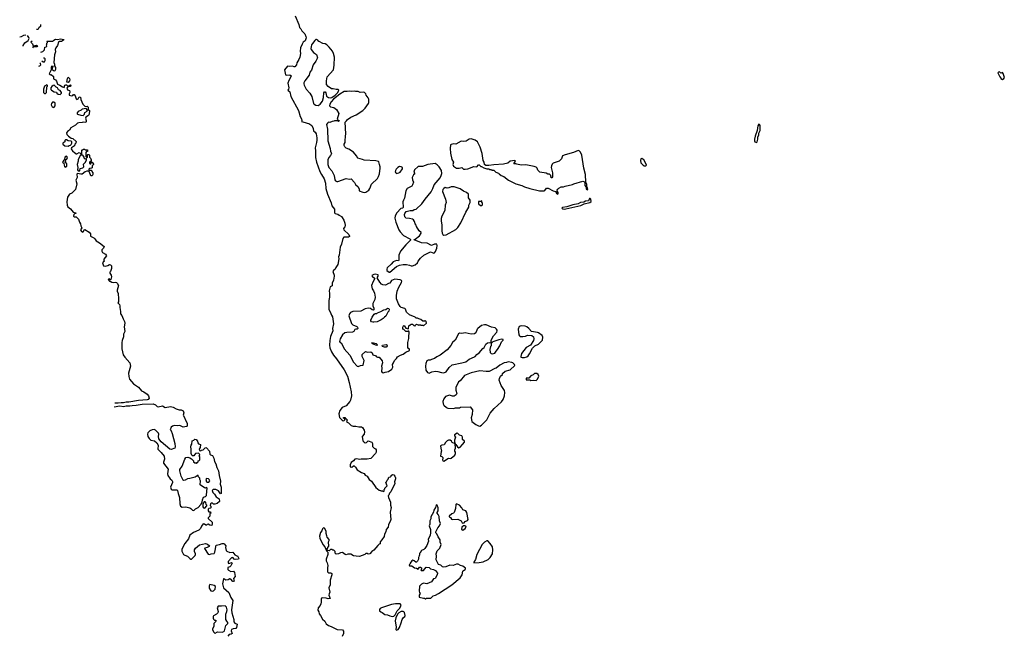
# Model space of a CAD drawing. Extents: x 1863017 to 1989460, y 394564 to 532820.
# Tile 3 of 213: x 1894961 to 1911898, y 406453 to 417050. Entities that reach past the tile are written whole.
import ezdxf

# ---------------------------------------------------------------- set-up
doc = ezdxf.new("R2010")
doc.units = 0

msp = doc.modelspace()

# ---------------------------------------------------------------- linework, layer by layer
at = {"layer": '0CON10XD'}
for points in [[(1899702, 417115), (1899764, 416965), (1899774, 416915), (1899794, 416894), (1899815, 416856), (1899865, 416808), (1899885, 416759), (1899888, 416735), (1899879, 416701), (1899869, 416685), (1899839, 416665), (1899820, 416630), (1899789, 416565), (1899784, 416505), (1899789, 416465), (1899779, 416405), (1899765, 416367), (1899726, 416305), (1899720, 416275), (1899695, 416239), (1899685, 416236), (1899656, 416247), (1899595, 416242), (1899565, 416249), (1899516, 416184), (1899535, 416101), (1899555, 416095), (1899605, 416099), (1899630, 416085), (1899626, 416065), (1899592, 416005), (1899574, 415955), (1899589, 415875), (1899586, 415854), (1899574, 415835), (1899608, 415808), (1899625, 415730), (1899757, 415485), (1899788, 415385), (1899809, 415345), (1899812, 415315), (1899807, 415295), (1899871, 415281), (1899905, 415266), (1899935, 415262), (1899985, 415230), (1900011, 415175), (1900016, 415136), (1900041, 415115), (1900058, 415085), (1900071, 415015), (1900071, 414975), (1900067, 414935), (1900042, 414845), (1900051, 414791), (1900050, 414675), (1900064, 414595), (1900125, 414435), (1900153, 414383), (1900201, 414311), (1900219, 414235), (1900229, 414145), (1900256, 414045), (1900316, 413895), (1900328, 413845), (1900376, 413786), (1900377, 413727), (1900386, 413716), (1900431, 413701), (1900455, 413684), (1900495, 413660), (1900505, 413647), (1900535, 413597), (1900554, 413545), (1900559, 413505), (1900553, 413485), (1900533, 413455), (1900535, 413430), (1900625, 413352), (1900636, 413325), (1900632, 413315), (1900615, 413305), (1900536, 413304), (1900519, 413285), (1900494, 413185), (1900476, 413135), (1900459, 412995), (1900442, 412965), (1900451, 412935), (1900436, 412835), (1900396, 412785), (1900389, 412755), (1900357, 412733), (1900348, 412715), (1900372, 412655), (1900372, 412635), (1900359, 412565), (1900336, 412515), (1900334, 412466), (1900301, 412449), (1900283, 412385), (1900292, 412335), (1900289, 412275), (1900278, 412215), (1900279, 412145), (1900281, 412065), (1900314, 411995), (1900322, 411962), (1900339, 411935), (1900359, 411815), (1900343, 411735), (1900345, 411695), (1900307, 411595), (1900293, 411525), (1900288, 411448), (1900296, 411404), (1900322, 411335), (1900359, 411275), (1900409, 411215), (1900541, 411025), (1900598, 410915), (1900630, 410805), (1900661, 410645), (1900666, 410575), (1900651, 410499), (1900639, 410475), (1900575, 410406), (1900510, 410375), (1900466, 410325), (1900452, 410265), (1900462, 410205), (1900509, 410155), (1900525, 410147), (1900545, 410152), (1900554, 410165), (1900552, 410175), (1900524, 410195), (1900542, 410205), (1900555, 410202), (1900570, 410180), (1900585, 410176), (1900592, 410165), (1900585, 410125), (1900615, 410109), (1900665, 410064), (1900696, 410054), (1900745, 410054), (1900795, 410041), (1900839, 410039), (1900859, 410029), (1900888, 409985), (1900893, 409955), (1900888, 409915), (1900850, 409875), (1900865, 409799), (1900885, 409778), (1900905, 409768), (1900928, 409772), (1900955, 409798), (1901017, 409775), (1901027, 409755), (1901030, 409705), (1901060, 409675), (1901083, 409663), (1901090, 409645), (1901090, 409605), (1901082, 409585), (1901002, 409498), (1900935, 409488), (1900835, 409487), (1900805, 409480), (1900759, 409489), (1900727, 409483), (1900705, 409455), (1900665, 409426), (1900643, 409385), (1900646, 409356), (1900675, 409349), (1900705, 409370), (1900715, 409370), (1900735, 409350), (1900765, 409299), (1900840, 409255), (1900885, 409237), (1900905, 409212), (1900935, 409190), (1900975, 409137), (1901013, 409105), (1901088, 408995), (1901145, 408950), (1901167, 408947), (1901175, 408940), (1901205, 408940), (1901215, 408930), (1901228, 408932), (1901230, 408965), (1901240, 408975), (1901240, 408985), (1901280, 409025), (1901260, 409085), (1901270, 409095), (1901280, 409125), (1901298, 409142), (1901312, 409178), (1901338, 409182), (1901350, 409195), (1901350, 409205), (1901375, 409222), (1901396, 409216), (1901415, 409190), (1901428, 409165), (1901427, 409147), (1901407, 409095), (1901413, 409065), (1901403, 409035), (1901360, 408965), (1901347, 408923), (1901322, 408898), (1901310, 408865), (1901300, 408855), (1901303, 408823), (1901337, 408745), (1901340, 408695), (1901350, 408655), (1901332, 408575), (1901343, 408445), (1901335, 408410), (1901305, 408360), (1901297, 408315), (1901267, 408275), (1901258, 408235), (1901238, 408195), (1901230, 408155), (1901192, 408095), (1901162, 408065), (1901160, 408025), (1901145, 408020), (1901121, 407999), (1901055, 407920), (1901020, 407895), (1900985, 407858), (1900955, 407848), (1900935, 407860), (1900915, 407860), (1900897, 407843), (1900805, 407812), (1900747, 407813), (1900705, 407822), (1900655, 407852), (1900605, 407852), (1900575, 407840), (1900560, 407845), (1900515, 407880), (1900478, 407872), (1900447, 407853), (1900405, 407850), (1900390, 407865), (1900388, 407898), (1900367, 407917), (1900345, 407920), (1900335, 407930), (1900305, 407930), (1900285, 407910), (1900262, 407912), (1900250, 407925), (1900250, 407945), (1900260, 407955), (1900260, 407965), (1900280, 407985), (1900272, 408065), (1900282, 408085), (1900282, 408105), (1900250, 408145), (1900243, 408163), (1900230, 408205), (1900232, 408245), (1900205, 408300), (1900185, 408302), (1900170, 408285), (1900158, 408252), (1900134, 408225), (1900118, 408158), (1900124, 408124), (1900178, 408015), (1900210, 407975), (1900240, 407905), (1900260, 407885), (1900260, 407845), (1900231, 407765), (1900234, 407735), (1900248, 407702)], [(1895320, 416967), (1895320, 416935), (1895292, 416908), (1895280, 416885), (1895265, 416878), (1895250, 416879)], [(1895066, 416785), (1895025, 416779), (1894985, 416752), (1894961, 416751)], [(1895019, 416596), (1895020, 416605), (1895051, 416649), (1895105, 416690), (1895122, 416725), (1895118, 416745), (1895094, 416775)], [(1895177, 416680), (1895175, 416680), (1895150, 416665), (1895180, 416635), (1895192, 416602), (1895245, 416610), (1895267, 416597), (1895255, 416582), (1895195, 416580), (1895184, 416566)], [(1895327, 416491), (1895358, 416502), (1895388, 416532), (1895392, 416578), (1895415, 416580), (1895427, 416593), (1895420, 416615), (1895427, 416623), (1895430, 416645), (1895440, 416655), (1895440, 416665), (1895430, 416675), (1895435, 416680), (1895525, 416682), (1895545, 416690), (1895565, 416708), (1895585, 416712), (1895613, 416707), (1895665, 416718), (1895718, 416708), (1895712, 416695), (1895678, 416675), (1895645, 416673), (1895627, 416663), (1895614, 416605), (1895585, 416567), (1895572, 416538), (1895576, 416494), (1895562, 416445), (1895550, 416315), (1895558, 416285), (1895558, 416255), (1895578, 416228), (1895576, 416194), (1895565, 416170), (1895555, 416162), (1895520, 416185), (1895532, 416238), (1895540, 416245), (1895515, 416252), (1895500, 416235), (1895500, 416185), (1895470, 416115), (1895485, 416102), (1895505, 416108), (1895545, 416070), (1895542, 416032), (1895575, 416012), (1895595, 415992), (1895612, 415942), (1895650, 415925), (1895695, 415892), (1895725, 415880), (1895735, 415920), (1895755, 415930), (1895768, 415928), (1895783, 415913), (1895805, 415910), (1895835, 415928), (1895840, 415925), (1895835, 415900), (1895805, 415900), (1895781, 415889), (1895771, 415869), (1895782, 415842), (1895815, 415830), (1895825, 415808), (1895826, 415795), (1895810, 415775), (1895813, 415753), (1895855, 415738), (1895874, 415746), (1895885, 415760), (1895895, 415760), (1895917, 415737), (1895930, 415685), (1895944, 415674), (1895968, 415685), (1895985, 415720), (1896005, 415718), (1896014, 415675), (1896047, 415597), (1896079, 415559), (1896095, 415553), (1896119, 415559), (1896140, 415545), (1896140, 415505), (1896160, 415485), (1896154, 415425), (1896145, 415398), (1896101, 415369), (1896090, 415355), (1896107, 415313), (1896107, 415293), (1896098, 415282), (1896055, 415288), (1896035, 415278), (1895977, 415277), (1895955, 415271), (1895923, 415235), (1895842, 415188), (1895815, 415147), (1895783, 415127), (1895766, 415105), (1895774, 415074), (1895801, 415042), (1895845, 415010), (1895875, 415002), (1895932, 414952), (1895924, 414926), (1895907, 414905), (1895904, 414876), (1895854, 414846), (1895844, 414826), (1895875, 414778), (1895895, 414770), (1895935, 414738), (1895945, 414738), (1895985, 414762), (1895995, 414760), (1896012, 414742), (1896025, 414740), (1896030, 414745), (1896030, 414805), (1896035, 414810), (1896045, 414810), (1896055, 414820), (1896075, 414820), (1896088, 414808), (1896128, 414808), (1896128, 414782), (1896112, 414778), (1896100, 414765), (1896100, 414695), (1896112, 414682), (1896125, 414680), (1896130, 414685), (1896130, 414725), (1896135, 414730), (1896148, 414728), (1896160, 414715), (1896160, 414685), (1896178, 414668), (1896190, 414635), (1896188, 414612), (1896164, 414595), (1896164, 414574), (1896175, 414568), (1896185, 414570), (1896192, 414578), (1896192, 414598), (1896205, 414600), (1896230, 414565), (1896230, 414555), (1896210, 414535), (1896208, 414502), (1896198, 414492), (1896165, 414490), (1896150, 414475), (1896155, 414450), (1896165, 414460), (1896198, 414458), (1896200, 414435), (1896220, 414415), (1896220, 414385), (1896205, 414360), (1896185, 414360), (1896160, 414425), (1896142, 414442), (1896115, 414442), (1896085, 414433), (1896035, 414393), (1896015, 414390), (1895985, 414399), (1895955, 414401), (1895942, 414388), (1895948, 414335), (1895924, 414285), (1895946, 414224), (1895918, 414125), (1895858, 414065), (1895815, 414047), (1895784, 413995), (1895773, 413915), (1895776, 413856), (1895788, 413828), (1895834, 413794), (1895879, 413739), (1895928, 413725), (1895928, 413715), (1895905, 413707), (1895894, 413696), (1895884, 413665), (1895904, 413654), (1895935, 413658), (1895971, 413615), (1895989, 413565), (1896005, 413538), (1896010, 413500), (1896028, 413465), (1896009, 413435), (1896023, 413403), (1896046, 413394), (1896059, 413405), (1896070, 413435), (1896083, 413437), (1896154, 413394), (1896176, 413366), (1896181, 413321), (1896235, 413296), (1896256, 413276), (1896275, 413242), (1896335, 413208), (1896412, 413145), (1896403, 413117), (1896373, 413087), (1896372, 413065), (1896384, 413044), (1896435, 413012), (1896452, 412985), (1896410, 412925), (1896410, 412905), (1896418, 412892), (1896405, 412890), (1896388, 412862), (1896403, 412815), (1896435, 412808), (1896475, 412818), (1896505, 412838), (1896525, 412832), (1896538, 412815), (1896540, 412765), (1896520, 412715), (1896510, 412705), (1896510, 412685), (1896532, 412652), (1896538, 412625), (1896530, 412575), (1896525, 412570), (1896495, 412588), (1896480, 412575), (1896505, 412550), (1896515, 412550), (1896545, 412532), (1896575, 412528), (1896605, 412533), (1896625, 412528), (1896640, 412515), (1896658, 412475), (1896639, 412395), (1896639, 412375), (1896654, 412335), (1896661, 412245), (1896659, 412195), (1896649, 412175), (1896676, 412145), (1896684, 412126), (1896681, 412095), (1896696, 412025), (1896692, 411985), (1896715, 411958), (1896739, 411899), (1896765, 411857), (1896771, 411825), (1896756, 411765), (1896767, 411685), (1896746, 411634), (1896745, 411588), (1896721, 411525), (1896716, 411494), (1896716, 411386), (1896742, 411282), (1896768, 411238), (1896857, 411145), (1896866, 411085), (1896833, 410965), (1896837, 410907), (1896850, 410865), (1896919, 410779), (1896955, 410761), (1897005, 410723), (1897055, 410659), (1897095, 410644), (1897151, 410605), (1897175, 410574), (1897186, 410535), (1897171, 410515), (1897153, 410507), (1897005, 410494), (1896836, 410464), (1896795, 410464), (1896745, 410452), (1896705, 410455), (1896652, 410448), (1896598, 410450)], [(1900095, 415574), (1900131, 415595), (1900171, 415645), (1900188, 415712), (1900195, 415790), (1900205, 415808), (1900215, 415807), (1900225, 415792), (1900241, 415731), (1900271, 415711), (1900305, 415702), (1900329, 415711), (1900390, 415750), (1900433, 415795), (1900450, 415835), (1900435, 415848), (1900405, 415848), (1900355, 415862), (1900325, 415862), (1900265, 415898), (1900241, 415935), (1900240, 415995), (1900252, 416065), (1900360, 416185), (1900362, 416225), (1900373, 416265), (1900376, 416405), (1900359, 416465), (1900339, 416505), (1900285, 416575), (1900246, 416615), (1900215, 416632), (1900175, 416639), (1900115, 416672), (1900105, 416672), (1900087, 416695), (1900065, 416706), (1900055, 416706), (1900035, 416691), (1899995, 416637), (1899983, 416615), (1899976, 416584), (1899968, 416555), (1899972, 416535), (1900014, 416484), (1900068, 416448), (1900082, 416395), (1900053, 416335), (1900009, 416271), (1899978, 416182), (1899949, 416145), (1899941, 416095), (1899863, 415995), (1899849, 415965), (1899848, 415945), (1899852, 415922), (1899889, 415855), (1899949, 415785), (1899985, 415727), (1900017, 415605), (1900025, 415593), (1900055, 415576), (1900095, 415574)], [(1895289, 416249), (1895310, 416255), (1895322, 416275), (1895320, 416295), (1895306, 416305)], [(1895341, 416344), (1895363, 416323), (1895385, 416322), (1895398, 416345), (1895400, 416375), (1895385, 416390), (1895372, 416390)], [(1911865, 416020), (1911888, 416035), (1911898, 416055), (1911880, 416125), (1911865, 416140), (1911835, 416130), (1911815, 416150), (1911795, 416148), (1911788, 416135), (1911820, 416065), (1911840, 416045), (1911840, 416035), (1911865, 416020)], [(1895795, 415970), (1895772, 415972), (1895783, 416037), (1895795, 416060), (1895815, 416038), (1895822, 416015), (1895820, 415995), (1895795, 415970)], [(1895405, 415782), (1895420, 415795), (1895428, 415892), (1895440, 415905), (1895440, 415915), (1895425, 415930), (1895389, 415905), (1895370, 415855), (1895368, 415795), (1895385, 415782), (1895405, 415782)], [(1895655, 415762), (1895680, 415785), (1895680, 415795), (1895655, 415828), (1895628, 415845), (1895610, 415875), (1895587, 415887), (1895555, 415920), (1895535, 415918), (1895512, 415898), (1895497, 415875), (1895498, 415848), (1895507, 415837), (1895555, 415808), (1895595, 415800), (1895600, 415785), (1895620, 415765), (1895655, 415762)], [(1900895, 414076), (1900915, 414081), (1900965, 414118), (1900984, 414145), (1901014, 414216), (1901114, 414315), (1901135, 414352), (1901149, 414395), (1901164, 414495), (1901164, 414515), (1901149, 414555), (1901141, 414601), (1901135, 414608), (1901085, 414619), (1900885, 414631), (1900855, 414646), (1900776, 414666), (1900755, 414708), (1900705, 414767), (1900625, 414820), (1900575, 414838), (1900552, 414862), (1900542, 414885), (1900542, 414905), (1900557, 414933), (1900562, 414965), (1900563, 415045), (1900571, 415085), (1900562, 415288), (1900585, 415310), (1900597, 415333), (1900655, 415370), (1900748, 415412), (1900862, 415488), (1900904, 415525), (1900960, 415605), (1900966, 415625), (1900964, 415684), (1900956, 415706), (1900922, 415752), (1900913, 415773), (1900890, 415795), (1900875, 415800), (1900815, 415798), (1900785, 415812), (1900737, 415813), (1900715, 415822), (1900665, 415812), (1900635, 415818), (1900595, 415812), (1900545, 415816), (1900470, 415770), (1900360, 415680), (1900318, 415635), (1900296, 415595), (1900292, 415565), (1900305, 415548), (1900366, 415536), (1900411, 415501), (1900448, 415435), (1900420, 415335), (1900435, 415320), (1900460, 415315), (1900445, 415300), (1900435, 415310), (1900375, 415310), (1900367, 415303), (1900335, 415300), (1900295, 415282), (1900274, 415286), (1900253, 415267), (1900241, 415245), (1900254, 415165), (1900259, 414965), (1900304, 414835), (1900309, 414785), (1900324, 414744), (1900309, 414712), (1900281, 414675), (1900262, 414635), (1900263, 414555), (1900279, 414505), (1900328, 414448), (1900346, 414415), (1900368, 414365), (1900383, 414295), (1900395, 414278), (1900415, 414264), (1900435, 414262), (1900575, 414318), (1900627, 414303), (1900665, 414308), (1900722, 414245), (1900735, 414210), (1900785, 414170), (1900798, 414135), (1900800, 414105), (1900865, 414080), (1900895, 414076)], [(1895545, 415540), (1895555, 415542), (1895572, 415565), (1895572, 415612), (1895548, 415628), (1895525, 415628), (1895506, 415605), (1895504, 415584), (1895521, 415551), (1895545, 415540)], [(1896055, 415400), (1896078, 415425), (1896080, 415455), (1896120, 415475), (1896120, 415485), (1896130, 415495), (1896105, 415520), (1896038, 415512), (1896016, 415494), (1895968, 415472), (1895948, 415445), (1895948, 415428), (1895955, 415422), (1896014, 415404), (1896055, 415400)], [(1907635, 414938), (1907645, 414950), (1907658, 414995), (1907660, 415025), (1907674, 415066), (1907674, 415096), (1907697, 415145), (1907696, 415226), (1907688, 415245), (1907675, 415250), (1907658, 415225), (1907649, 415141), (1907613, 415045), (1907602, 414995), (1907600, 414965), (1907608, 414945), (1907635, 414938)], [(1895795, 414873), (1895814, 414886), (1895835, 414889), (1895849, 414901), (1895859, 414925), (1895857, 414945), (1895845, 414960), (1895795, 414962), (1895765, 414982), (1895748, 414982), (1895738, 414972), (1895740, 414945), (1895703, 414927), (1895704, 414905), (1895735, 414877), (1895795, 414873)], [(1904215, 414047), (1904222, 414058), (1904222, 414075), (1904210, 414095), (1904207, 414115), (1904216, 414135), (1904235, 414152), (1904275, 414170), (1904317, 414173), (1904345, 414187), (1904467, 414213), (1904495, 414227), (1904645, 414268), (1904665, 414262), (1904680, 414245), (1904680, 414195), (1904703, 414165), (1904707, 414135), (1904725, 414123), (1904732, 414135), (1904729, 414155), (1904716, 414176), (1904714, 414215), (1904698, 414255), (1904694, 414384), (1904663, 414495), (1904631, 414715), (1904610, 414770), (1904585, 414794), (1904565, 414798), (1904485, 414764), (1904341, 414721), (1904300, 414705), (1904280, 414655), (1904241, 414615), (1904140, 414580), (1904119, 414565), (1904106, 414535), (1904105, 414505), (1904123, 414415), (1904128, 414345), (1904115, 414330), (1904105, 414330), (1904098, 414365), (1904075, 414392), (1904045, 414393), (1904016, 414406), (1903908, 414428), (1903875, 414460), (1903860, 414495), (1903845, 414510), (1903810, 414525), (1903665, 414549), (1903587, 414547), (1903511, 414561), (1903495, 414570), (1903465, 414570), (1903460, 414575), (1903480, 414595), (1903488, 414615), (1903476, 414626), (1903395, 414617), (1903355, 414580), (1903285, 414560), (1903115, 414554), (1903028, 414538), (1902979, 414539), (1902958, 414555), (1902948, 414595), (1902932, 414625), (1902914, 414746), (1902884, 414855), (1902835, 414949), (1902797, 414975), (1902725, 415001), (1902695, 414992), (1902641, 414959), (1902595, 414952), (1902555, 414956), (1902465, 414909), (1902425, 414912), (1902385, 414903), (1902374, 414896), (1902364, 414835), (1902369, 414755), (1902392, 414645), (1902424, 414595), (1902414, 414555), (1902425, 414526), (1902475, 414493), (1902523, 414493), (1902565, 414506), (1902595, 414476), (1902625, 414474), (1902668, 414482), (1902775, 414522), (1902822, 414518), (1902855, 414550), (1902865, 414550), (1902895, 414520), (1902905, 414520), (1902945, 414498), (1902995, 414480), (1903035, 414480), (1903045, 414470), (1903075, 414470), (1903085, 414460), (1903115, 414460), (1903150, 414425), (1903195, 414408), (1903208, 414395), (1903240, 414365), (1903288, 414348), (1903368, 414285), (1903495, 414222), (1903596, 414196), (1903645, 414171), (1903735, 414144), (1903905, 414104), (1903985, 414102), (1903995, 414108), (1904025, 414148), (1904049, 414149), (1904136, 414106), (1904180, 414095), (1904192, 414062), (1904215, 414047)], [(1895745, 414514), (1895769, 414531), (1895774, 414554), (1895771, 414571), (1895740, 414595), (1895752, 414615), (1895750, 414645), (1895769, 414651), (1895782, 414675), (1895773, 414693), (1895765, 414698), (1895739, 414685), (1895732, 414645), (1895700, 414605), (1895704, 414594), (1895722, 414582), (1895724, 414544), (1895733, 414523), (1895745, 414514)], [(1895985, 414443), (1895997, 414453), (1896001, 414489), (1896049, 414501), (1896062, 414515), (1896058, 414565), (1896092, 414595), (1896110, 414635), (1896108, 414658), (1896085, 414650), (1896070, 414665), (1896070, 414685), (1896045, 414720), (1896005, 414720), (1895964, 414645), (1895966, 414614), (1895949, 414555), (1895960, 414505), (1895958, 414465), (1895965, 414450), (1895985, 414443)], [(1905725, 414532), (1905740, 414545), (1905738, 414565), (1905698, 414635), (1905665, 414658), (1905645, 414652), (1905637, 414625), (1905648, 414585), (1905684, 414544), (1905705, 414533), (1905725, 414532)], [(1901325, 412702), (1901445, 412800), (1901496, 412824), (1901556, 412836), (1901615, 412837), (1901666, 412826), (1901695, 412812), (1901715, 412812), (1901765, 412830), (1901803, 412865), (1901816, 412894), (1901855, 412943), (1901915, 412994), (1901945, 413016), (1902025, 413056), (1902085, 413030), (1902095, 413034), (1902115, 413060), (1902139, 413115), (1902144, 413164), (1902135, 413188), (1902095, 413183), (1902045, 413162), (1901970, 413205), (1901875, 413208), (1901745, 413260), (1901742, 413268), (1901765, 413270), (1901840, 413330), (1901868, 413375), (1901867, 413387), (1901832, 413415), (1901785, 413490), (1901780, 413515), (1901763, 413533), (1901752, 413575), (1901736, 413606), (1901717, 413617), (1901668, 413628), (1901605, 413634), (1901595, 413642), (1901584, 413655), (1901581, 413695), (1901587, 413715), (1901611, 413749), (1901675, 413767), (1901723, 413767), (1901745, 413780), (1901782, 413788), (1901878, 413882), (1901935, 413961), (1902038, 414085), (1902070, 414145), (1902088, 414205), (1902191, 414325), (1902212, 414368), (1902221, 414405), (1902214, 414454), (1902178, 414515), (1902144, 414554), (1902105, 414577), (1901983, 414557), (1901888, 414522), (1901815, 414520), (1901754, 414466), (1901742, 414425), (1901760, 414395), (1901735, 414380), (1901712, 414335), (1901718, 414295), (1901732, 414255), (1901720, 414205), (1901704, 414186), (1901628, 414145), (1901601, 414105), (1901582, 413975), (1901563, 413945), (1901553, 413915), (1901558, 413825), (1901552, 413808), (1901515, 413798), (1901446, 413724), (1901422, 413675), (1901416, 413635), (1901432, 413565), (1901484, 413435), (1901505, 413397), (1901563, 413335), (1901672, 413275), (1901682, 413265), (1901682, 413255), (1901605, 413176), (1901514, 413066), (1901484, 412995), (1901483, 412917), (1901475, 412900), (1901445, 412906), (1901385, 412882), (1901350, 412840), (1901282, 412778), (1901276, 412755), (1901278, 412735), (1901315, 412702), (1901325, 412702)], [(1901445, 414404), (1901485, 414414), (1901505, 414427), (1901546, 414485), (1901545, 414508), (1901525, 414519), (1901495, 414520), (1901467, 414505), (1901434, 414475), (1901423, 414455), (1901422, 414432), (1901431, 414411), (1901445, 414404)], [(1902255, 413342), (1902295, 413344), (1902465, 413439), (1902498, 413475), (1902549, 413555), (1902634, 413735), (1902689, 413821), (1902688, 413855), (1902707, 413905), (1902710, 413945), (1902680, 413985), (1902680, 414045), (1902647, 414077), (1902595, 414098), (1902538, 414138), (1902435, 414174), (1902385, 414173), (1902344, 414154), (1902315, 414152), (1902278, 414162), (1902254, 414146), (1902238, 414125), (1902233, 414095), (1902288, 413958), (1902296, 413904), (1902282, 413855), (1902276, 413765), (1902220, 413665), (1902210, 413625), (1902210, 413585), (1902224, 413515), (1902221, 413415), (1902229, 413375), (1902241, 413351), (1902255, 413342)], [(1904325, 413788), (1904355, 413795), (1904615, 413854), (1904671, 413878), (1904769, 413905), (1904789, 413921), (1904788, 413958), (1904775, 413974), (1904765, 413974), (1904745, 413932), (1904695, 413924), (1904665, 413906), (1904608, 413902), (1904565, 413882), (1904477, 413863), (1904373, 413827), (1904295, 413816), (1904289, 413805), (1904302, 413792), (1904325, 413788)], [(1902905, 413850), (1902920, 413865), (1902920, 413895), (1902910, 413905), (1902910, 413930), (1902895, 413920), (1902852, 413918), (1902852, 413882), (1902885, 413850), (1902905, 413850)], [(1901215, 410970), (1901245, 410983), (1901305, 410993), (1901362, 411035), (1901377, 411067), (1901372, 411115), (1901393, 411145), (1901410, 411185), (1901445, 411218), (1901462, 411245), (1901510, 411275), (1901557, 411293), (1901604, 411326), (1901668, 411355), (1901665, 411378), (1901638, 411398), (1901636, 411436), (1901636, 411496), (1901656, 411565), (1901653, 411625), (1901660, 411635), (1901660, 411675), (1901655, 411690), (1901645, 411690), (1901635, 411680), (1901605, 411682), (1901568, 411718), (1901550, 411725), (1901550, 411755), (1901562, 411778), (1901577, 411787), (1901602, 411742), (1901645, 411730), (1901650, 411735), (1901652, 411778), (1901665, 411790), (1901675, 411790), (1901695, 411810), (1901715, 411810), (1901740, 411785), (1901755, 411780), (1901765, 411780), (1901770, 411795), (1901785, 411808), (1901825, 411792), (1901835, 411800), (1901855, 411800), (1901863, 411793), (1901895, 411790), (1901905, 411780), (1901960, 411825), (1901950, 411855), (1901935, 411870), (1901925, 411860), (1901895, 411860), (1901862, 411892), (1901825, 411900), (1901805, 411912), (1901783, 411913), (1901762, 411932), (1901665, 411970), (1901617, 412017), (1901598, 412065), (1901586, 412076), (1901525, 412096), (1901503, 412113), (1901478, 412158), (1901444, 412244), (1901440, 412300), (1901454, 412375), (1901482, 412445), (1901531, 412525), (1901537, 412547), (1901529, 412559), (1901505, 412570), (1901415, 412583), (1901355, 412560), (1901325, 412512), (1901305, 412510), (1901255, 412481), (1901205, 412484), (1901187, 412495), (1901154, 412534), (1901110, 412605), (1901127, 412633), (1901128, 412658), (1901075, 412669), (1901050, 412665), (1901020, 412645), (1901024, 412634), (1901068, 412595), (1901039, 412545), (1901011, 412475), (1901025, 412418), (1901048, 412385), (1901063, 412343), (1901076, 412275), (1901072, 412235), (1901034, 412165), (1901033, 412125), (1901050, 412085), (1901052, 412058), (1901045, 412052), (1901025, 412053), (1900995, 412078), (1900955, 412082), (1900905, 412073), (1900830, 412035), (1900694, 412026), (1900653, 412007), (1900633, 411985), (1900623, 411955), (1900668, 411818), (1900692, 411795), (1900760, 411770), (1900773, 411755), (1900776, 411735), (1900765, 411723), (1900745, 411724), (1900725, 411716), (1900709, 411681), (1900685, 411669), (1900588, 411668), (1900551, 411659), (1900515, 411624), (1900472, 411558), (1900461, 411511), (1900473, 411493), (1900499, 411479), (1900545, 411382), (1900642, 411275), (1900704, 411155), (1900765, 411084), (1900785, 411081), (1900821, 411099), (1900868, 411105), (1900889, 411185), (1900853, 411255), (1900850, 411285), (1900912, 411338), (1900945, 411328), (1901002, 411332), (1901026, 411316), (1901035, 411280), (1901050, 411275), (1901081, 411271), (1901095, 411252), (1901115, 411240), (1901145, 411240), (1901198, 411175), (1901202, 411145), (1901182, 411085), (1901188, 411055), (1901184, 410995), (1901195, 410978), (1901215, 410970)], [(1901035, 411841), (1901015, 411849), (1900999, 411865), (1900999, 411875), (1901023, 411927), (1901060, 411980), (1901075, 411990), (1901105, 411993), (1901116, 412004), (1901175, 412024), (1901225, 412056), (1901259, 412061), (1901285, 412083), (1901308, 412078), (1901316, 412065), (1901310, 412035), (1901293, 412015), (1901258, 411945), (1901235, 411932), (1901212, 411905), (1901179, 411881), (1901110, 411850), (1901055, 411844), (1901035, 411841)], [(1902005, 410966), (1902051, 410989), (1902115, 411002), (1902152, 410995), (1902215, 410977), (1902255, 410972), (1902299, 410991), (1902347, 411065), (1902402, 411108), (1902565, 411141), (1902635, 411161), (1902695, 411206), (1902735, 411221), (1902796, 411254), (1902825, 411286), (1902866, 411315), (1902930, 411390), (1902953, 411407), (1902978, 411465), (1903005, 411487), (1903045, 411492), (1903070, 411485), (1903070, 411435), (1903058, 411422), (1903050, 411375), (1903055, 411320), (1903070, 411305), (1903095, 411297), (1903135, 411308), (1903154, 411346), (1903180, 411375), (1903219, 411435), (1903248, 411505), (1903278, 411535), (1903280, 411545), (1903255, 411552), (1903205, 411541), (1903098, 411502), (1903085, 411490), (1903072, 411502), (1903070, 411535), (1903111, 411609), (1903166, 411674), (1903172, 411692), (1903172, 411705), (1903164, 411724), (1903138, 411745), (1903078, 411758), (1902982, 411795), (1902955, 411798), (1902904, 411786), (1902844, 411736), (1902832, 411725), (1902805, 411660), (1902785, 411644), (1902728, 411638), (1902625, 411660), (1902565, 411650), (1902527, 411653), (1902510, 411645), (1902454, 411535), (1902406, 411495), (1902379, 411441), (1902314, 411365), (1902195, 411276), (1902135, 411249), (1902095, 411219), (1902045, 411202), (1902022, 411188), (1901985, 411188), (1901965, 411180), (1901947, 411133), (1901944, 411086), (1901949, 411015), (1901977, 410975), (1902005, 410966)], [(1903645, 411234), (1903685, 411249), (1903706, 411264), (1903732, 411298), (1903784, 411396), (1903823, 411435), (1903885, 411466), (1903954, 411535), (1903960, 411585), (1903949, 411615), (1903885, 411660), (1903865, 411668), (1903765, 411682), (1903720, 411735), (1903685, 411761), (1903655, 411773), (1903587, 411783), (1903551, 411769), (1903537, 411723), (1903547, 411627), (1903557, 411607), (1903568, 411598), (1903615, 411597), (1903659, 411601), (1903695, 411617), (1903772, 411612), (1903798, 411588), (1903807, 411555), (1903801, 411529), (1903745, 411448), (1903670, 411405), (1903593, 411305), (1903580, 411255), (1903583, 411243), (1903604, 411234), (1903645, 411234)], [(1901105, 411444), (1901040, 411465), (1901014, 411486), (1901045, 411488), (1901093, 411475), (1901116, 411455), (1901105, 411444)], [(1901235, 411411), (1901202, 411425), (1901198, 411435), (1901204, 411446), (1901265, 411457), (1901275, 411451), (1901281, 411435), (1901275, 411418), (1901265, 411412), (1901235, 411411)], [(1902875, 410054), (1902905, 410070), (1902999, 410165), (1903056, 410275), (1903125, 410358), (1903248, 410472), (1903278, 410515), (1903301, 410575), (1903306, 410634), (1903298, 410665), (1903243, 410755), (1903211, 410845), (1903216, 410875), (1903234, 410915), (1903263, 410945), (1903265, 410960), (1903313, 410997), (1903395, 411023), (1903479, 411095), (1903473, 411113), (1903441, 411141), (1903425, 411150), (1903365, 411162), (1903335, 411150), (1903294, 411146), (1903222, 411105), (1903155, 411050), (1903135, 411047), (1903035, 410994), (1902985, 410992), (1902875, 411004), (1902725, 410971), (1902614, 410926), (1902536, 410834), (1902510, 410815), (1902488, 410762), (1902464, 410726), (1902461, 410675), (1902478, 410615), (1902466, 410594), (1902435, 410572), (1902405, 410572), (1902355, 410587), (1902285, 410561), (1902254, 410526), (1902241, 410475), (1902248, 410435), (1902257, 410417), (1902302, 410372), (1902325, 410363), (1902425, 410358), (1902455, 410368), (1902525, 410370), (1902545, 410382), (1902710, 410385), (1902748, 410335), (1902743, 410255), (1902727, 410195), (1902737, 410135), (1902805, 410083), (1902855, 410057), (1902875, 410054)], [(1903845, 410839), (1903865, 410860), (1903890, 410915), (1903880, 410940), (1903855, 410959), (1903815, 410957), (1903794, 410936), (1903755, 410918), (1903718, 410882), (1903675, 410880), (1903670, 410875), (1903675, 410850), (1903735, 410850), (1903755, 410839), (1903805, 410846), (1903845, 410839)], [(1896586, 410388), (1896685, 410406), (1896745, 410394), (1896795, 410405), (1896855, 410403), (1896895, 410411), (1896966, 410414), (1897065, 410432), (1897255, 410437), (1897298, 410418), (1897325, 410392), (1897344, 410384), (1897415, 410406), (1897465, 410377), (1897555, 410389), (1897601, 410382), (1897653, 410353), (1897705, 410337), (1897736, 410334), (1897772, 410315), (1897786, 410285), (1897774, 410245), (1897796, 410205), (1897812, 410155), (1897842, 410105), (1897839, 410055), (1897831, 410049), (1897775, 410034), (1897715, 410064), (1897675, 410059), (1897625, 410066), (1897592, 410055), (1897568, 410035), (1897559, 410021), (1897552, 409995), (1897567, 409975), (1897584, 409925), (1897631, 409755), (1897636, 409695), (1897627, 409675), (1897565, 409651), (1897545, 409656), (1897393, 409783), (1897354, 409835), (1897348, 409878), (1897354, 409915), (1897350, 409930), (1897296, 409986), (1897275, 409996), (1897238, 409992), (1897198, 409975), (1897164, 409936), (1897158, 409915), (1897164, 409875), (1897189, 409839), (1897215, 409814), (1897280, 409800), (1897320, 409765), (1897344, 409725), (1897338, 409655), (1897395, 409600), (1897444, 409534), (1897451, 409485), (1897434, 409435), (1897436, 409415), (1897514, 409315), (1897501, 409235), (1897510, 409205), (1897552, 409145), (1897580, 409125), (1897592, 409102), (1897592, 409085), (1897554, 409006), (1897559, 408985), (1897569, 408969), (1897585, 408959), (1897665, 408959), (1897675, 408948), (1897684, 408894), (1897708, 408825), (1897714, 408714), (1897728, 408678), (1897755, 408659), (1897816, 408664), (1897885, 408647), (1897905, 408635), (1897935, 408606), (1897955, 408600), (1897985, 408631), (1898030, 408655), (1898074, 408706), (1898097, 408743), (1898104, 408786), (1898125, 408830), (1898157, 408843), (1898175, 408860), (1898178, 408935), (1898188, 408985), (1898175, 408998), (1898155, 408988), (1898140, 408990), (1898068, 409045), (1898072, 409112), (1898060, 409135), (1898058, 409158), (1898030, 409185), (1898028, 409208), (1897982, 409178), (1897885, 409151), (1897845, 409148), (1897805, 409122), (1897785, 409117), (1897773, 409125), (1897740, 409195), (1897716, 409285), (1897716, 409305), (1897757, 409365), (1897804, 409485), (1897819, 409511), (1897855, 409522), (1897887, 409507), (1897915, 409490), (1897950, 409455), (1897952, 409442), (1897972, 409422), (1897995, 409420), (1898005, 409410), (1898012, 409428), (1898028, 409442), (1898032, 409458), (1898048, 409462), (1898060, 409475), (1898060, 409525), (1898050, 409535), (1898058, 409565), (1898035, 409590), (1897985, 409580), (1897965, 409560), (1897955, 409540), (1897935, 409540), (1897923, 409553), (1897912, 409585), (1897913, 409655), (1897904, 409695), (1897911, 409725), (1897923, 409745), (1897927, 409803), (1897955, 409813), (1897975, 409830), (1897995, 409822), (1898017, 409795), (1898024, 409764), (1898035, 409748), (1898070, 409735), (1898068, 409685), (1898050, 409655), (1898052, 409632), (1898075, 409630), (1898088, 409642), (1898118, 409648), (1898149, 409681), (1898165, 409686), (1898175, 409680), (1898225, 409622), (1898230, 409570), (1898245, 409559), (1898275, 409551), (1898300, 409505), (1898310, 409445), (1898337, 409405), (1898350, 409340), (1898379, 409285), (1898390, 409205), (1898416, 409104), (1898408, 409055), (1898426, 409004), (1898425, 408892), (1898415, 408890), (1898379, 408939), (1898335, 408961), (1898289, 408961), (1898269, 408945), (1898281, 408911), (1898310, 408885), (1898339, 408839), (1898355, 408823), (1898392, 408805), (1898398, 408755), (1898356, 408724), (1898315, 408708), (1898292, 408712), (1898275, 408730), (1898255, 408730), (1898242, 408718), (1898240, 408685), (1898248, 408678), (1898250, 408645), (1898245, 408640), (1898212, 408638), (1898200, 408625), (1898200, 408595), (1898215, 408580), (1898245, 408580), (1898250, 408555), (1898232, 408548), (1898230, 408505), (1898202, 408478), (1898200, 408465), (1898270, 408400), (1898274, 408365), (1898264, 408346), (1898232, 408352), (1898205, 408368), (1898185, 408358), (1898175, 408348), (1898165, 408348), (1898137, 408367), (1898115, 408370), (1898086, 408334), (1898070, 408290), (1898045, 408264), (1897952, 408225), (1897890, 408175), (1897862, 408115), (1897800, 408035), (1897750, 407935), (1897751, 407901), (1897778, 407845), (1897800, 407830), (1897845, 407817), (1897885, 407773), (1897905, 407762), (1897916, 407764), (1897954, 407806), (1897980, 407825), (1897987, 407843), (1897987, 407857), (1897968, 407895), (1897970, 407925), (1897984, 407956), (1898055, 408008), (1898155, 408032), (1898194, 408024), (1898228, 407995), (1898219, 407981), (1898188, 407962), (1898148, 407952), (1898142, 407945), (1898201, 407851), (1898225, 407842), (1898255, 407857), (1898305, 407860), (1898318, 407885), (1898338, 408005), (1898399, 408015)], [(1902515, 409683), (1902535, 409693), (1902578, 409735), (1902610, 409775), (1902610, 409795), (1902580, 409825), (1902578, 409865), (1902566, 409886), (1902525, 409900), (1902498, 409928), (1902485, 409930), (1902440, 409905), (1902440, 409885), (1902458, 409865), (1902442, 409815), (1902442, 409785), (1902450, 409750), (1902465, 409740), (1902490, 409700), (1902515, 409683)], [(1902255, 409452), (1902335, 409500), (1902365, 409498), (1902385, 409503), (1902443, 409555), (1902457, 409585), (1902458, 409605), (1902448, 409625), (1902448, 409645), (1902460, 409675), (1902450, 409750), (1902402, 409772), (1902390, 409795), (1902365, 409810), (1902335, 409810), (1902315, 409800), (1902285, 409770), (1902265, 409730), (1902225, 409728), (1902202, 409715), (1902204, 409674), (1902218, 409625), (1902210, 409615), (1902200, 409535), (1902225, 409530), (1902240, 409515), (1902242, 409505), (1902232, 409475), (1902241, 409461), (1902255, 409452)], [(1898187, 409087), (1898215, 409088), (1898232, 409115), (1898222, 409135), (1898207, 409147), (1898175, 409150), (1898160, 409135), (1898172, 409095), (1898187, 409087)], [(1898145, 408640), (1898178, 408682), (1898180, 408695), (1898170, 408705), (1898165, 408740), (1898152, 408752), (1898135, 408752), (1898113, 408717), (1898112, 408665), (1898120, 408645), (1898145, 408640)], [(1901945, 407080), (1901955, 407090), (1902035, 407093), (1902075, 407133), (1902115, 407146), (1902167, 407175), (1902392, 407325), (1902537, 407445), (1902571, 407495), (1902581, 407559), (1902595, 407571), (1902626, 407584), (1902632, 407595), (1902628, 407608), (1902582, 407645), (1902545, 407654), (1902505, 407676), (1902475, 407677), (1902415, 407656), (1902362, 407658), (1902289, 407631), (1902255, 407628), (1902233, 407633), (1902205, 407660), (1902164, 407674), (1902122, 407752), (1902129, 407815), (1902127, 407855), (1902143, 407905), (1902185, 407953), (1902208, 408015), (1902194, 408055), (1902192, 408095), (1902157, 408147), (1902135, 408200), (1902120, 408215), (1902120, 408235), (1902152, 408305), (1902182, 408335), (1902202, 408375), (1902182, 408425), (1902175, 408500), (1902158, 408535), (1902140, 408555), (1902140, 408565), (1902158, 408595), (1902159, 408649), (1902140, 408695), (1902125, 408700), (1902112, 408655), (1902085, 408610), (1902077, 408573), (1902033, 408495), (1902032, 408458), (1902018, 408425), (1902017, 408365), (1902007, 408335), (1902028, 408275), (1902028, 408215), (1902022, 408178), (1901989, 408105), (1901991, 408075), (1901963, 407997), (1901930, 407945), (1901915, 407930), (1901875, 407912), (1901852, 407875), (1901840, 407865), (1901840, 407835), (1901830, 407825), (1901827, 407803), (1901820, 407795), (1901820, 407765), (1901805, 407730), (1901787, 407713), (1901775, 407712), (1901745, 407738), (1901723, 407747), (1901704, 407736), (1901680, 407695), (1901678, 407682), (1901660, 407665), (1901665, 407650), (1901705, 407650), (1901753, 407613), (1901787, 407607), (1901815, 407590), (1901840, 407625), (1901857, 407627), (1901870, 407615), (1901870, 407585), (1901860, 407575), (1901865, 407570), (1901905, 407570), (1901950, 407625), (1902005, 407622), (1902030, 407595), (1902080, 407585), (1902116, 407566), (1902132, 407545), (1902148, 407525), (1902142, 407495), (1902105, 407432), (1902080, 407425), (1902065, 407410), (1902045, 407373), (1901965, 407337), (1901905, 407352), (1901870, 407335), (1901838, 407302), (1901833, 407215), (1901838, 407188), (1901850, 407175), (1901830, 407145), (1901832, 407115), (1901835, 407110), (1901905, 407090), (1901925, 407090), (1901935, 407080), (1901945, 407080)], [(1902585, 408382), (1902605, 408392), (1902622, 408415), (1902665, 408431), (1902674, 408445), (1902655, 408570), (1902637, 408595), (1902585, 408615), (1902568, 408645), (1902525, 408693), (1902475, 408714), (1902464, 408705), (1902459, 408635), (1902432, 408568), (1902423, 408557), (1902395, 408546), (1902348, 408505), (1902347, 408495), (1902373, 408483), (1902391, 408455), (1902405, 408447), (1902500, 408450), (1902552, 408425), (1902571, 408391), (1902585, 408382)], [(1902585, 408264), (1902626, 408294), (1902640, 408315), (1902635, 408330), (1902615, 408338), (1902594, 408336), (1902566, 408314), (1902561, 408275), (1902585, 408264)], [(1898399, 408015), (1898445, 408033), (1898465, 408032), (1898479, 408025), (1898508, 407995), (1898500, 407965), (1898512, 407915), (1898524, 407904), (1898578, 407878), (1898625, 407882), (1898661, 407841), (1898695, 407820), (1898705, 407820), (1898730, 407775), (1898725, 407762), (1898665, 407760), (1898650, 407765), (1898625, 407790), (1898603, 407787), (1898575, 407760), (1898570, 407745), (1898548, 407722), (1898548, 407698), (1898555, 407690), (1898577, 407693), (1898605, 407708), (1898617, 407697), (1898593, 407647), (1898575, 407630), (1898542, 407618), (1898540, 407585), (1898552, 407572), (1898593, 407553), (1898637, 407557), (1898657, 407537), (1898668, 407465), (1898641, 407429), (1898650, 407385), (1898635, 407378), (1898625, 407382), (1898595, 407418), (1898576, 407426), (1898545, 407410), (1898505, 407400), (1898475, 407428), (1898465, 407428), (1898452, 407338), (1898465, 407268), (1898559, 407189), (1898593, 407103), (1898629, 407055), (1898606, 406894), (1898608, 406838), (1898626, 406784), (1898644, 406725), (1898642, 406685), (1898662, 406665), (1898704, 406645), (1898690, 406585), (1898677, 406573), (1898634, 406566), (1898606, 406554), (1898598, 406532), (1898614, 406485), (1898600, 406475), (1898564, 406465), (1898542, 406438)], [(1902775, 407700), (1902865, 407704), (1902935, 407717), (1903019, 407761), (1903054, 407795), (1903093, 407855), (1903099, 407925), (1903091, 407975), (1903055, 408036), (1903015, 408078), (1902995, 408078), (1902955, 408057), (1902914, 408015), (1902824, 407846), (1902802, 407758), (1902770, 407715), (1902775, 407700)], [(1900248, 407702), (1900262, 407655), (1900254, 407615), (1900258, 407545), (1900270, 407530), (1900315, 407530), (1900332, 407515), (1900332, 407495), (1900300, 407405), (1900300, 407325), (1900278, 407272), (1900297, 407195), (1900283, 407165), (1900281, 407145), (1900300, 407085), (1900265, 407083), (1900235, 407093), (1900175, 407100), (1900153, 407095), (1900144, 407075), (1900146, 407025), (1900140, 406995), (1900128, 406965), (1900097, 406925), (1900092, 406885), (1900108, 406855), (1900112, 406822), (1900137, 406797), (1900172, 406732), (1900208, 406698), (1900235, 406648), (1900272, 406622), (1900317, 406607), (1900423, 406553), (1900515, 406550), (1900528, 406525), (1900528, 406485), (1900505, 406430)], [(1898275, 407213), (1898295, 407220), (1898323, 407245), (1898327, 407295), (1898305, 407312), (1898233, 407327), (1898220, 407305), (1898222, 407265), (1898251, 407221), (1898275, 407213)], [(1901375, 406779), (1901395, 406784), (1901422, 406808), (1901454, 406875), (1901500, 406920), (1901520, 406975), (1901505, 406994), (1901425, 406996), (1901355, 406983), (1901183, 406927), (1901162, 406915), (1901148, 406895), (1901152, 406875), (1901172, 406855), (1901195, 406847), (1901242, 406812), (1901285, 406806), (1901325, 406787), (1901375, 406779)], [(1898315, 406490), (1898325, 406492), (1898365, 406513), (1898444, 406506), (1898472, 406518), (1898482, 406528), (1898506, 406624), (1898542, 406655), (1898542, 406675), (1898523, 406695), (1898509, 406725), (1898504, 406815), (1898524, 406865), (1898528, 406892), (1898518, 406938), (1898495, 406963), (1898435, 406953), (1898374, 406956), (1898360, 406925), (1898377, 406865), (1898371, 406839), (1898345, 406817), (1898294, 406786), (1898287, 406775), (1898287, 406747), (1898295, 406730), (1898313, 406713), (1898332, 406712), (1898340, 406705), (1898335, 406690), (1898302, 406658), (1898300, 406605), (1898278, 406565), (1898278, 406548), (1898300, 406505), (1898315, 406490)], [(1901445, 406544), (1901469, 406555), (1901493, 406585), (1901525, 406667), (1901539, 406725), (1901563, 406757), (1901587, 406775), (1901589, 406795), (1901579, 406845), (1901569, 406859), (1901556, 406866), (1901525, 406866), (1901485, 406843), (1901460, 406815), (1901430, 406755), (1901417, 406705), (1901434, 406595), (1901433, 406553), (1901445, 406544)]]:
    msp.add_lwpolyline(points, dxfattribs=at)

doc.saveas('drawing.dxf')
